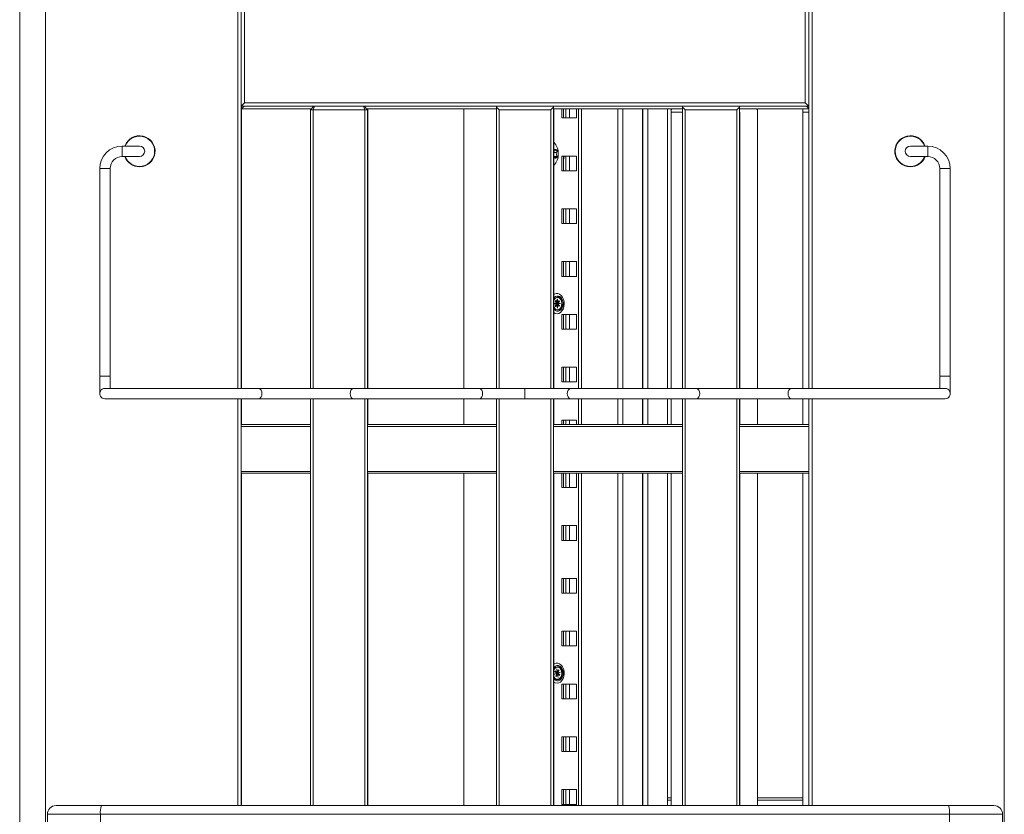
# Model space of a CAD drawing. Header units: millimetres. Extents: x 0 to 420, y 0 to 297.
# Tile 42 of 131: x 129 to 157, y 185 to 208. Entities that reach past the tile are written whole.
import ezdxf

# ---------------------------------------------------------------- set-up
doc = ezdxf.new("R2010")
doc.units = ezdxf.units.MM

msp = doc.modelspace()

# ---------------------------------------------------------------- linework, layer by layer
at = {"color": 7, "linetype": 'Continuous', "lineweight": 18}
for p, q in [((129.337, 209.001), (129.337, 180.201)), ((134.887, 209.001), (134.887, 197.451)), ((134.987, 205.601), (134.987, 209.101)), ((135.087, 205.701), (135.087, 209.001)), ((151.287, 209.001), (151.287, 205.701)), ((151.387, 205.601), (151.387, 209.101)), ((151.487, 197.451), (151.487, 209.001)), ((157.037, 180.201), (157.037, 209.001)), ((128.587, 180.776), (128.587, 208.751)), ((134.987, 205.601), (135.087, 205.701)), ((135.087, 205.701), (151.287, 205.701)), ((151.287, 205.701), (151.387, 205.601)), ((134.987, 197.451), (134.987, 205.601)), ((151.387, 205.601), (134.987, 205.601)), ((134.996, 205.526), (134.996, 205.601)), ((135.071, 205.601), (134.996, 205.526)), ((134.996, 197.451), (134.996, 205.526)), ((134.996, 205.526), (137.012, 205.526)), ((136.987, 205.501), (137.087, 205.601)), ((137.062, 205.501), (136.987, 205.501)), ((136.987, 205.501), (136.987, 197.451)), ((136.995, 205.51), (136.995, 205.526)), ((136.996, 205.526), (136.996, 205.51)), ((137.012, 205.526), (136.996, 205.526)), ((137.103, 205.601), (137.062, 205.501)), ((138.562, 205.501), (137.062, 205.501)), ((137.062, 205.501), (137.062, 197.451)), ((137.103, 205.601), (138.521, 205.601)), ((138.521, 205.601), (138.562, 205.501)), ((138.537, 205.601), (138.637, 205.501)), ((138.562, 205.501), (138.562, 197.451)), ((138.637, 205.501), (138.562, 205.501)), ((138.646, 205.526), (138.612, 205.526)), ((138.612, 205.526), (142.362, 205.526)), ((138.637, 205.493), (138.646, 205.501)), ((138.637, 205.501), (138.637, 197.451)), ((138.646, 205.501), (138.646, 205.526)), ((138.646, 205.501), (138.646, 197.451)), ((141.417, 197.451), (141.417, 205.526)), ((142.362, 205.576), (142.362, 205.601)), ((142.362, 205.601), (144.012, 205.601)), ((142.437, 205.501), (142.362, 205.576)), ((142.362, 205.576), (142.362, 197.451)), ((143.937, 205.501), (142.437, 205.501)), ((142.437, 205.501), (142.437, 197.451)), ((144.012, 205.576), (143.937, 205.501)), ((143.937, 205.501), (143.937, 197.451)), ((144.012, 205.601), (144.012, 205.576)), ((144.012, 205.576), (144.012, 197.451)), ((144.021, 205.526), (144.012, 205.526)), ((144.012, 205.526), (147.737, 205.526)), ((144.012, 205.493), (144.021, 205.501)), ((144.021, 205.501), (144.021, 205.526)), ((144.021, 205.501), (144.021, 197.451)), ((144.254, 205.526), (144.254, 205.264)), ((144.304, 205.526), (144.304, 205.264)), ((144.369, 205.526), (144.369, 205.264)), ((144.475, 205.526), (144.475, 205.264)), ((144.679, 205.264), (144.679, 205.526)), ((144.82, 205.526), (144.82, 197.451)), ((145.872, 205.526), (145.872, 197.451)), ((146.013, 197.451), (146.013, 205.526)), ((146.579, 197.451), (146.579, 205.526)), ((146.596, 197.451), (146.596, 205.526)), ((146.737, 197.451), (146.737, 205.526)), ((147.303, 197.451), (147.303, 205.526)), ((147.41, 205.501), (147.427, 205.526)), ((147.41, 205.426), (147.41, 205.501)), ((147.737, 205.426), (147.41, 205.426)), ((147.41, 205.426), (147.41, 197.451)), ((147.737, 205.576), (147.737, 205.601)), ((147.737, 205.601), (149.387, 205.601)), ((147.737, 205.576), (147.737, 197.451)), ((147.812, 205.501), (147.737, 205.576)), ((147.812, 205.501), (147.812, 197.451)), ((149.312, 205.501), (147.812, 205.501)), ((149.387, 205.576), (149.312, 205.501)), ((149.312, 205.501), (149.312, 197.451)), ((149.387, 205.601), (149.387, 205.576)), ((149.387, 205.576), (149.387, 197.451)), ((149.387, 205.526), (151.387, 205.526)), ((149.396, 205.426), (149.387, 205.435)), ((149.387, 205.426), (149.396, 205.426)), ((149.396, 205.426), (149.396, 197.451)), ((149.884, 205.526), (149.902, 205.501)), ((149.902, 205.501), (149.902, 197.451)), ((151.211, 205.501), (151.228, 205.526)), ((151.211, 205.426), (151.211, 205.501)), ((151.387, 205.426), (151.211, 205.426)), ((151.211, 205.426), (151.211, 197.451)), ((151.387, 205.535), (151.321, 205.601)), ((151.387, 197.451), (151.387, 205.601)), ((144.254, 205.264), (144.679, 205.264)), ((132.049, 204.451), (131.549, 204.451)), ((131.549, 204.451), (131.549, 204.451)), ((144.123, 204.306), (144.088, 204.261)), ((154.824, 204.451), (154.324, 204.451)), ((154.824, 204.451), (154.824, 204.451)), ((131.549, 204.151), (132.049, 204.151)), ((131.549, 204.151), (131.549, 204.151)), ((144.088, 204.261), (144.021, 204.261)), ((144.106, 204.148), (144.021, 204.148)), ((144.088, 204.261), (144.106, 204.148)), ((144.106, 204.148), (144.117, 204.143)), ((144.679, 204.164), (144.254, 204.164)), ((144.254, 204.164), (144.254, 203.739)), ((144.304, 204.164), (144.304, 203.739)), ((144.369, 204.164), (144.369, 203.739)), ((144.475, 204.164), (144.475, 203.739)), ((144.679, 203.739), (144.679, 204.164)), ((154.324, 204.151), (154.824, 204.151)), ((154.824, 204.151), (154.824, 204.151)), ((130.899, 203.801), (130.899, 197.801)), ((131.199, 197.801), (131.199, 203.801)), ((144.033, 203.903), (144.021, 203.906)), ((144.254, 203.739), (144.679, 203.739)), ((155.174, 203.801), (155.174, 197.801)), ((155.474, 197.801), (155.474, 203.801)), ((144.679, 202.639), (144.254, 202.639)), ((144.254, 202.639), (144.254, 202.214)), ((144.304, 202.639), (144.304, 202.214)), ((144.369, 202.639), (144.369, 202.214)), ((144.475, 202.639), (144.475, 202.214)), ((144.679, 202.214), (144.679, 202.639)), ((144.254, 202.214), (144.679, 202.214)), ((144.679, 201.114), (144.254, 201.114)), ((144.254, 201.114), (144.254, 200.689)), ((144.304, 201.114), (144.304, 200.689)), ((144.369, 201.114), (144.369, 200.689)), ((144.475, 201.114), (144.475, 200.689)), ((144.679, 200.689), (144.679, 201.114)), ((144.254, 200.689), (144.679, 200.689)), ((144.034, 200.023), (144.021, 199.999)), ((144.125, 200.029), (144.121, 200.029)), ((144.121, 200.029), (144.123, 199.921)), ((144.125, 200.029), (144.121, 200.029)), ((144.127, 199.921), (144.125, 200.029)), ((144.161, 200.084), (144.129, 200.084)), ((144.111, 199.903), (144.035, 199.9)), ((144.035, 199.9), (144.035, 199.895)), ((144.053, 199.9), (144.035, 199.9)), ((144.035, 199.895), (144.111, 199.898)), ((144.129, 199.903), (144.053, 199.9)), ((144.053, 199.9), (144.053, 199.896)), ((144.074, 199.988), (144.062, 199.97)), ((144.062, 199.97), (144.111, 199.903)), ((144.087, 199.97), (144.062, 199.97)), ((144.111, 199.898), (144.064, 199.828)), ((144.064, 199.828), (144.077, 199.811)), ((144.088, 199.828), (144.064, 199.828)), ((144.123, 199.921), (144.074, 199.988)), ((144.077, 199.811), (144.124, 199.881)), ((144.111, 199.903), (144.129, 199.903)), ((144.129, 199.898), (144.111, 199.898)), ((144.141, 199.921), (144.123, 199.921)), ((144.124, 199.881), (144.126, 199.774)), ((144.124, 199.881), (144.127, 199.881)), ((144.126, 199.774), (144.129, 199.774)), ((144.174, 199.991), (144.127, 199.921)), ((144.127, 199.921), (144.144, 199.921)), ((144.129, 199.774), (144.127, 199.881)), ((144.127, 199.881), (144.177, 199.815)), ((144.145, 199.881), (144.127, 199.881)), ((144.129, 199.903), (144.13, 199.901)), ((144.13, 199.901), (144.129, 199.898)), ((144.148, 199.901), (144.13, 199.901)), ((144.133, 199.921), (144.142, 199.908)), ((144.144, 199.894), (144.135, 199.881)), ((144.14, 199.904), (144.187, 199.974)), ((144.215, 199.907), (144.14, 199.904)), ((144.157, 199.904), (144.14, 199.904)), ((144.14, 199.899), (144.215, 199.902)), ((144.189, 199.833), (144.14, 199.899)), ((144.141, 199.921), (144.141, 199.921)), ((144.143, 199.919), (144.141, 199.921)), ((144.142, 199.881), (144.143, 199.884)), ((144.144, 199.921), (144.143, 199.919)), ((144.149, 199.919), (144.143, 199.919)), ((144.151, 199.884), (144.143, 199.884)), ((144.143, 199.884), (144.145, 199.881)), ((144.146, 199.904), (144.148, 199.901)), ((144.148, 199.901), (144.147, 199.899)), ((144.155, 199.902), (144.157, 199.904)), ((144.157, 199.9), (144.155, 199.902)), ((144.215, 199.906), (144.157, 199.904)), ((144.187, 199.974), (144.174, 199.991)), ((144.177, 199.815), (144.189, 199.833)), ((144.215, 199.902), (144.215, 199.907)), ((144.129, 199.719), (144.161, 199.719)), ((144.679, 199.589), (144.254, 199.589)), ((144.254, 199.589), (144.254, 199.164)), ((144.304, 199.589), (144.304, 199.164)), ((144.369, 199.589), (144.369, 199.164)), ((144.475, 199.589), (144.475, 199.164)), ((144.679, 199.164), (144.679, 199.589)), ((144.254, 199.164), (144.679, 199.164)), ((144.679, 198.064), (144.254, 198.064)), ((144.254, 198.064), (144.254, 197.639)), ((144.304, 198.064), (144.304, 197.639)), ((144.369, 198.064), (144.369, 197.639)), ((144.475, 198.064), (144.475, 197.639)), ((144.679, 197.639), (144.679, 198.064)), ((130.899, 197.801), (130.899, 197.324)), ((131.199, 197.449), (131.199, 197.801)), ((155.174, 197.801), (155.174, 197.446)), ((155.474, 197.324), (155.474, 197.801)), ((143.187, 197.451), (143.187, 197.151)), ((144.254, 197.639), (144.679, 197.639)), ((134.887, 197.151), (134.887, 185.401)), ((134.987, 185.401), (134.987, 197.151)), ((134.996, 196.406), (134.996, 197.151)), ((136.987, 197.151), (136.987, 185.401)), ((137.062, 197.151), (137.062, 185.401)), ((138.562, 197.151), (138.562, 185.401)), ((138.637, 197.151), (138.637, 185.401)), ((138.646, 197.151), (138.646, 196.406)), ((141.417, 196.406), (141.417, 197.151)), ((142.362, 197.151), (142.362, 185.401)), ((142.437, 197.151), (142.437, 185.401)), ((143.937, 197.151), (143.937, 185.401)), ((144.012, 197.151), (144.012, 185.401)), ((144.021, 197.151), (144.021, 196.406)), ((144.82, 197.151), (144.82, 196.406)), ((145.872, 197.151), (145.872, 196.406)), ((146.013, 196.406), (146.013, 197.151)), ((146.579, 196.406), (146.579, 197.151)), ((146.596, 196.406), (146.596, 197.151)), ((146.737, 196.406), (146.737, 197.151)), ((147.303, 196.406), (147.303, 197.151)), ((147.41, 197.151), (147.41, 196.406)), ((147.737, 197.151), (147.737, 185.401)), ((147.812, 197.151), (147.812, 185.401)), ((149.312, 197.151), (149.312, 185.401)), ((149.387, 197.151), (149.387, 185.401)), ((149.396, 197.151), (149.396, 196.406)), ((149.902, 197.151), (149.902, 196.406)), ((151.211, 197.151), (151.211, 196.406)), ((151.387, 185.401), (151.387, 197.151)), ((151.487, 185.401), (151.487, 197.151)), ((134.987, 196.406), (136.987, 196.406)), ((136.987, 196.356), (134.987, 196.356)), ((138.637, 196.406), (142.362, 196.406)), ((142.362, 196.356), (138.637, 196.356)), ((144.012, 196.406), (147.737, 196.406)), ((147.737, 196.356), (144.012, 196.356)), ((144.679, 196.539), (144.254, 196.539)), ((144.254, 196.539), (144.254, 196.406)), ((144.304, 196.539), (144.304, 196.406)), ((144.369, 196.539), (144.369, 196.406)), ((144.475, 196.539), (144.475, 196.406)), ((144.679, 196.406), (144.679, 196.539)), ((149.387, 196.406), (151.387, 196.406)), ((151.387, 196.356), (149.387, 196.356)), ((134.987, 195.056), (136.987, 195.056)), ((136.987, 195.006), (134.987, 195.006)), ((134.996, 185.401), (134.996, 195.006)), ((138.637, 195.056), (142.362, 195.056)), ((142.362, 195.006), (138.637, 195.006)), ((138.646, 195.006), (138.646, 185.401)), ((141.417, 185.401), (141.417, 195.006)), ((144.012, 195.056), (147.737, 195.056)), ((147.737, 195.006), (144.012, 195.006)), ((144.021, 195.006), (144.021, 185.401)), ((144.254, 195.006), (144.254, 194.589)), ((144.304, 195.006), (144.304, 194.589)), ((144.369, 195.006), (144.369, 194.589)), ((144.475, 195.006), (144.475, 194.589)), ((144.679, 194.589), (144.679, 195.006)), ((144.82, 195.006), (144.82, 185.401)), ((145.872, 195.006), (145.872, 185.401)), ((146.013, 185.401), (146.013, 195.006)), ((146.579, 185.401), (146.579, 195.006)), ((146.596, 185.401), (146.596, 195.006)), ((146.737, 185.401), (146.737, 195.006)), ((147.303, 185.401), (147.303, 195.006)), ((147.41, 195.006), (147.41, 185.401)), ((149.387, 195.056), (151.387, 195.056)), ((151.387, 195.006), (149.387, 195.006)), ((149.396, 195.006), (149.396, 185.401)), ((149.902, 195.006), (149.902, 185.401)), ((151.211, 195.006), (151.211, 185.401)), ((144.254, 194.589), (144.679, 194.589)), ((144.679, 193.489), (144.254, 193.489)), ((144.254, 193.489), (144.254, 193.064)), ((144.304, 193.489), (144.304, 193.064)), ((144.369, 193.489), (144.369, 193.064)), ((144.475, 193.489), (144.475, 193.064)), ((144.679, 193.064), (144.679, 193.489)), ((144.254, 193.064), (144.679, 193.064)), ((144.679, 191.964), (144.254, 191.964)), ((144.254, 191.964), (144.254, 191.539)), ((144.304, 191.964), (144.304, 191.539)), ((144.369, 191.964), (144.369, 191.539)), ((144.475, 191.964), (144.475, 191.539)), ((144.679, 191.539), (144.679, 191.964)), ((144.254, 191.539), (144.679, 191.539)), ((144.679, 190.439), (144.254, 190.439)), ((144.254, 190.439), (144.254, 190.014)), ((144.304, 190.439), (144.304, 190.014)), ((144.369, 190.439), (144.369, 190.014)), ((144.475, 190.439), (144.475, 190.014)), ((144.679, 190.014), (144.679, 190.439)), ((144.254, 190.014), (144.679, 190.014)), ((144.111, 189.224), (144.037, 189.199)), ((144.037, 189.199), (144.038, 189.195)), ((144.053, 189.199), (144.037, 189.199)), ((144.038, 189.195), (144.112, 189.219)), ((144.062, 189.296), (144.053, 189.275)), ((144.053, 189.275), (144.111, 189.224)), ((144.087, 189.275), (144.053, 189.275)), ((144.12, 189.245), (144.062, 189.296)), ((144.112, 189.219), (144.076, 189.137)), ((144.091, 189.124), (144.127, 189.206)), ((144.106, 189.351), (144.103, 189.35)), ((144.103, 189.35), (144.12, 189.245)), ((144.107, 189.35), (144.103, 189.35)), ((144.124, 189.246), (144.106, 189.351)), ((144.111, 189.224), (144.129, 189.224)), ((144.13, 189.219), (144.112, 189.219)), ((144.129, 189.224), (144.114, 189.219)), ((144.138, 189.245), (144.12, 189.245)), ((144.122, 189.245), (144.141, 189.229)), ((144.16, 189.328), (144.124, 189.246)), ((144.124, 189.246), (144.141, 189.246)), ((144.127, 189.206), (144.144, 189.102)), ((144.127, 189.206), (144.13, 189.206)), ((144.161, 189.409), (144.129, 189.409)), ((144.129, 189.224), (144.131, 189.222)), ((144.131, 189.222), (144.13, 189.219)), ((144.148, 189.103), (144.13, 189.207)), ((144.13, 189.207), (144.188, 189.156)), ((144.148, 189.207), (144.13, 189.207)), ((144.147, 189.222), (144.131, 189.222)), ((144.138, 189.246), (144.138, 189.245)), ((144.14, 189.243), (144.138, 189.245)), ((144.139, 189.233), (144.175, 189.315)), ((144.213, 189.258), (144.139, 189.233)), ((144.154, 189.233), (144.139, 189.233)), ((144.14, 189.228), (144.213, 189.253)), ((144.141, 189.246), (144.14, 189.243)), ((144.143, 189.243), (144.14, 189.243)), ((144.198, 189.178), (144.14, 189.228)), ((144.148, 189.221), (144.142, 189.207)), ((144.145, 189.207), (144.146, 189.209)), ((144.162, 189.209), (144.146, 189.209)), ((144.146, 189.209), (144.148, 189.207)), ((144.175, 189.315), (144.16, 189.328)), ((144.213, 189.253), (144.213, 189.258)), ((144.076, 189.137), (144.091, 189.124)), ((144.097, 189.137), (144.076, 189.137)), ((144.129, 189.044), (144.161, 189.044)), ((144.144, 189.102), (144.148, 189.103)), ((144.188, 189.156), (144.198, 189.178)), ((144.679, 188.914), (144.254, 188.914)), ((144.254, 188.914), (144.254, 188.489)), ((144.304, 188.914), (144.304, 188.489)), ((144.369, 188.914), (144.369, 188.489)), ((144.475, 188.914), (144.475, 188.489)), ((144.679, 188.489), (144.679, 188.914)), ((144.254, 188.489), (144.679, 188.489)), ((144.679, 187.389), (144.254, 187.389)), ((144.254, 187.389), (144.254, 186.964)), ((144.304, 187.389), (144.304, 186.964)), ((144.369, 187.389), (144.369, 186.964)), ((144.475, 187.389), (144.475, 186.964)), ((144.679, 186.964), (144.679, 187.389)), ((144.254, 186.964), (144.679, 186.964)), ((144.679, 185.864), (144.254, 185.864)), ((144.254, 185.864), (144.254, 185.439)), ((144.304, 185.864), (144.304, 185.439)), ((144.369, 185.864), (144.369, 185.439)), ((144.475, 185.864), (144.475, 185.439)), ((144.679, 185.439), (144.679, 185.864)), ((147.41, 185.631), (147.303, 185.631)), ((147.41, 185.556), (147.303, 185.556)), ((151.211, 185.631), (149.902, 185.631)), ((151.211, 185.556), (149.902, 185.556)), ((129.637, 185.401), (130.951, 185.401)), ((130.951, 185.401), (155.423, 185.401)), ((144.254, 185.439), (144.679, 185.439)), ((155.423, 185.401), (156.737, 185.401)), ((129.387, 185.151), (129.387, 184.001)), ((130.92, 185.151), (129.387, 185.151)), ((155.454, 185.151), (130.92, 185.151)), ((130.92, 185.151), (130.92, 184.001)), ((155.454, 185.151), (155.454, 184.001)), ((156.987, 185.151), (155.454, 185.151)), ((156.987, 185.151), (156.987, 184.001))]:
    msp.add_line(p, q, dxfattribs=at)
at = {"color": 8, "linetype": 'Continuous', "lineweight": 18}
for p, q in [((144.735, 205.526), (144.735, 197.451)), ((131.549, 204.301), (131.549, 204.451)), ((131.549, 204.301), (131.549, 204.451)), ((131.549, 204.151), (131.549, 204.301)), ((131.549, 204.151), (131.549, 204.301)), ((154.824, 204.301), (154.824, 204.451)), ((154.824, 204.301), (154.824, 204.451)), ((154.824, 204.151), (154.824, 204.301)), ((154.824, 204.151), (154.824, 204.301)), ((131.049, 203.801), (130.899, 203.801)), ((131.199, 203.801), (131.049, 203.801)), ((155.174, 203.801), (155.324, 203.801)), ((155.324, 203.801), (155.474, 203.801)), ((131.049, 197.801), (130.899, 197.801)), ((131.199, 197.801), (131.049, 197.801)), ((155.174, 197.801), (155.324, 197.801)), ((155.324, 197.801), (155.474, 197.801)), ((144.735, 197.151), (144.735, 196.406)), ((144.735, 195.006), (144.735, 185.401))]:
    msp.add_line(p, q, dxfattribs=at)
at = {"color": 7, "linetype": 'Continuous', "lineweight": 18, "flags": 128}
for points in [[(144.021, 204.546), (144.023, 204.547), (144.033, 204.549)], [(144.146, 204.254), (144.132, 204.298), (144.107, 204.332), (144.075, 204.349), (144.041, 204.348), (144.021, 204.338)], [(144.021, 204.114), (144.045, 204.103), (144.079, 204.104), (144.111, 204.124), (144.135, 204.159), (144.147, 204.205), (144.146, 204.254)], [(144.322, 204.164), (144.31, 204.09), (144.304, 204.065)], [(144.021, 200), (144.035, 200.027), (144.067, 200.062), (144.105, 200.081), (144.146, 200.082), (144.184, 200.066), (144.218, 200.033), (144.242, 199.988), (144.256, 199.934), (144.257, 199.877), (144.245, 199.823), (144.222, 199.775), (144.19, 199.741), (144.152, 199.722), (144.112, 199.72), (144.073, 199.737), (144.04, 199.769), (144.021, 199.802)], [(144.021, 199.804), (144.047, 199.763), (144.083, 199.734), (144.123, 199.724), (144.164, 199.732), (144.201, 199.759), (144.229, 199.802), (144.246, 199.855), (144.251, 199.913), (144.241, 199.97), (144.219, 200.019), (144.187, 200.056), (144.148, 200.076), (144.107, 200.077), (144.067, 200.059), (144.034, 200.023), (144.034, 200.023)], [(144.254, 199.775), (144.277, 199.823), (144.289, 199.877), (144.288, 199.934), (144.274, 199.988), (144.25, 200.033), (144.216, 200.066), (144.178, 200.082), (144.161, 200.084)], [(144.29, 199.901), (144.283, 199.839), (144.272, 199.8)], [(144.021, 189.325), (144.045, 189.365), (144.08, 189.395), (144.119, 189.408), (144.16, 189.403), (144.197, 189.381), (144.227, 189.344), (144.248, 189.295), (144.258, 189.24), (144.254, 189.183), (144.239, 189.13), (144.212, 189.087), (144.178, 189.057), (144.138, 189.044), (144.098, 189.049), (144.061, 189.071), (144.03, 189.108), (144.021, 189.127)], [(144.021, 189.129), (144.035, 189.103), (144.068, 189.068), (144.108, 189.05), (144.149, 189.052), (144.188, 189.072), (144.22, 189.109), (144.241, 189.159), (144.251, 189.216), (144.246, 189.274), (144.229, 189.327), (144.2, 189.369), (144.163, 189.395), (144.122, 189.404), (144.082, 189.393), (144.046, 189.364), (144.021, 189.324)], [(144.27, 189.13), (144.286, 189.183), (144.288, 189.193)], [(144.29, 189.226), (144.283, 189.164), (144.272, 189.125)]]:
    msp.add_lwpolyline(points, dxfattribs=at)
at = {"color": 8, "linetype": 'Continuous', "lineweight": 18, "flags": 128}
for points in [[(144.113, 199.61), (144.164, 199.619), (144.212, 199.646), (144.254, 199.689), (144.287, 199.745), (144.309, 199.811), (144.319, 199.883), (144.315, 199.956), (144.299, 200.025), (144.272, 200.087), (144.234, 200.137), (144.189, 200.172), (144.139, 200.19), (144.087, 200.19), (144.037, 200.172), (144.021, 200.162)], [(144.021, 200.053), (144.031, 200.068), (144.069, 200.102), (144.111, 200.12), (144.156, 200.12), (144.198, 200.102), (144.236, 200.068), (144.265, 200.021), (144.283, 199.963), (144.29, 199.901)], [(144.272, 199.8), (144.265, 199.782), (144.236, 199.734), (144.198, 199.7), (144.156, 199.683), (144.111, 199.683), (144.069, 199.7), (144.031, 199.734), (144.021, 199.749)], [(144.021, 199.641), (144.062, 199.619), (144.113, 199.61)], [(135.485, 197.451), (135.503, 197.449), (135.536, 197.431), (135.562, 197.398), (135.58, 197.352), (135.586, 197.301), (135.58, 197.25), (135.562, 197.205), (135.536, 197.171), (135.503, 197.153), (135.485, 197.151)], [(138.241, 197.451), (138.222, 197.449), (138.188, 197.431), (138.159, 197.398), (138.141, 197.352), (138.135, 197.301), (138.141, 197.25), (138.159, 197.205), (138.188, 197.171), (138.222, 197.153), (138.241, 197.151)], [(141.863, 197.451), (141.88, 197.449), (141.913, 197.431), (141.94, 197.398), (141.957, 197.352), (141.963, 197.301), (141.957, 197.25), (141.94, 197.205), (141.913, 197.171), (141.88, 197.153), (141.863, 197.151)], [(144.511, 197.451), (144.493, 197.449), (144.461, 197.431), (144.434, 197.398), (144.417, 197.352), (144.41, 197.301), (144.417, 197.25), (144.434, 197.205), (144.461, 197.171), (144.493, 197.153), (144.511, 197.151)], [(148.133, 197.451), (148.152, 197.449), (148.186, 197.431), (148.214, 197.398), (148.233, 197.352), (148.239, 197.301), (148.233, 197.25), (148.214, 197.205), (148.186, 197.171), (148.152, 197.153), (148.133, 197.151)], [(150.888, 197.451), (150.871, 197.449), (150.838, 197.431), (150.811, 197.398), (150.794, 197.352), (150.788, 197.301), (150.794, 197.25), (150.811, 197.205), (150.838, 197.171), (150.871, 197.153), (150.888, 197.151)], [(144.113, 188.935), (144.164, 188.944), (144.212, 188.971), (144.254, 189.014), (144.287, 189.07), (144.309, 189.136), (144.319, 189.208), (144.315, 189.281), (144.299, 189.35), (144.272, 189.412), (144.234, 189.462), (144.189, 189.497), (144.139, 189.515), (144.087, 189.515), (144.037, 189.497), (144.021, 189.487)], [(144.021, 189.378), (144.031, 189.393), (144.069, 189.427), (144.111, 189.445), (144.156, 189.445), (144.198, 189.427), (144.236, 189.393), (144.265, 189.346), (144.283, 189.288), (144.29, 189.226)], [(144.272, 189.125), (144.265, 189.107), (144.236, 189.059), (144.198, 189.025), (144.156, 189.008), (144.111, 189.008), (144.069, 189.025), (144.031, 189.059), (144.021, 189.074)], [(144.021, 188.966), (144.062, 188.944), (144.113, 188.935)]]:
    msp.add_lwpolyline(points, dxfattribs=at)
at = {"color": 7, "linetype": 'Continuous', "lineweight": 18}
for centre, radius, start, end in [((132.049, 204.301), 0.45, 270, 160.5288), ((132.049, 204.301), 0.437, 200.051, 159.949), ((143.699, 204.246), 0.45, 357.4502, 44.3574), ((154.324, 204.301), 0.45, 19.4712, 270), ((154.324, 204.301), 0.438, 20.051, 339.949), ((131.549, 203.801), 0.65, 90, 180), ((132.049, 204.301), 0.15, 0, 90), ((132.049, 204.301), 0.15, 270, 0), ((154.324, 204.301), 0.15, 90, 180), ((154.324, 204.301), 0.15, 180, 270), ((154.824, 203.801), 0.65, 0, 90), ((131.549, 203.801), 0.35, 90, 180), ((132.049, 204.301), 0.45, 199.4712, 270), ((143.691, 204.209), 0.457, 316.0522, 2.1401), ((154.324, 204.301), 0.45, 270, 340.5288), ((154.824, 203.801), 0.35, 0, 90), ((144.156, 199.832), 0.114, 272.4838, 330.0343), ((131.048, 197.301), 0.15, 89.6752, 270.3248), ((155.326, 197.301), 0.15, 269.6752, 90.3248), ((144.123, 189.243), 0.17, 347.6557, 77.1583), ((144.152, 189.167), 0.124, 273.928, 342.5528), ((129.637, 185.151), 0.25, 90, 180), ((131.447, 185.213), 0.531, 159.2036, 186.6563), ((154.927, 185.213), 0.531, 353.338, 20.8074), ((156.737, 185.151), 0.25, 0, 90)]:
    msp.add_arc(centre, radius, start, end, dxfattribs=at)
for points, knots in [([(144.049, 204.339), (144.045, 204.328), (144.041, 204.312), (144.025, 204.295), (144.021, 204.29)], [0, 0, 0, 0, 0.71114, 1, 1, 1, 1]), ([(144.127, 204.304), (144.12, 204.309), (144.11, 204.318), (144.078, 204.33), (144.058, 204.336), (144.049, 204.339)], [0, 0, 0, 0, 0.4391, 0.751384, 1, 1, 1, 1]), ([(144.145, 204.192), (144.145, 204.196), (144.149, 204.213), (144.149, 204.245), (144.139, 204.279), (144.13, 204.298), (144.127, 204.304)], [0, 0, 0, 0, 0.130463, 0.481045, 0.815281, 1, 1, 1, 1]), ([(144.021, 204.143), (144.031, 204.14), (144.054, 204.133), (144.074, 204.122), (144.081, 204.116), (144.085, 204.114)], [0, 0, 0, 0, 0.350508, 0.71211, 1, 1, 1, 1]), ([(144.085, 204.114), (144.098, 204.125), (144.121, 204.144), (144.139, 204.172), (144.143, 204.186), (144.145, 204.192)], [0, 0, 0, 0, 0.439155, 0.751369, 1, 1, 1, 1]), ([(144.289, 199.91), (144.289, 199.908), (144.291, 199.889), (144.287, 199.85), (144.278, 199.818), (144.273, 199.802)], [0, 0, 0, 0, 0.04447, 0.526562, 1, 1, 1, 1]), ([(135.485, 197.451), (135.435, 197.451), (135.341, 197.451), (135.198, 197.451), (135.065, 197.451), (134.905, 197.451), (134.724, 197.451), (134.531, 197.451), (134.373, 197.451), (134.237, 197.451), (134.111, 197.451), (133.917, 197.451), (133.651, 197.451), (133.306, 197.451), (133.017, 197.451), (132.787, 197.451), (132.622, 197.451), (132.47, 197.451), (132.331, 197.451), (132.193, 197.451), (132.059, 197.451), (131.919, 197.451), (131.776, 197.451), (131.622, 197.451), (131.485, 197.451), (131.366, 197.451), (131.267, 197.451), (131.188, 197.451), (131.127, 197.451), (131.084, 197.451), (131.053, 197.451), (131.049, 197.451), (131.048, 197.451)], [0, 0, 0, 0, 0.033781, 0.062237, 0.087763, 0.111511, 0.153023, 0.186239, 0.212622, 0.233903, 0.254657, 0.27564, 0.329866, 0.385025, 0.444275, 0.474172, 0.503315, 0.531073, 0.556881, 0.581227, 0.610974, 0.63824, 0.670355, 0.70799, 0.751796, 0.784706, 0.820724, 0.860278, 0.892481, 0.926097, 0.960774, 1, 1, 1, 1]), ([(138.241, 197.451), (138.184, 197.451), (138.076, 197.451), (137.908, 197.451), (137.732, 197.451), (137.557, 197.451), (137.374, 197.451), (137.215, 197.451), (137.078, 197.451), (136.973, 197.451), (136.878, 197.451), (136.776, 197.451), (136.649, 197.451), (136.514, 197.451), (136.373, 197.451), (136.23, 197.451), (136.084, 197.451), (135.937, 197.451), (135.79, 197.451), (135.636, 197.451), (135.536, 197.451), (135.485, 197.451)], [0, 0, 0, 0, 0.074395, 0.14291, 0.199918, 0.271849, 0.329741, 0.389096, 0.43261, 0.465676, 0.493396, 0.525865, 0.566975, 0.618705, 0.660364, 0.708934, 0.765922, 0.814608, 0.869044, 0.932753, 1, 1, 1, 1]), ([(141.863, 197.451), (141.815, 197.451), (141.726, 197.451), (141.589, 197.451), (141.459, 197.451), (141.334, 197.451), (141.192, 197.451), (141.038, 197.451), (140.875, 197.451), (140.713, 197.451), (140.558, 197.451), (140.411, 197.451), (140.292, 197.451), (140.184, 197.451), (140.072, 197.451), (139.937, 197.451), (139.77, 197.451), (139.593, 197.451), (139.408, 197.451), (139.22, 197.451), (139.04, 197.451), (138.873, 197.451), (138.723, 197.451), (138.567, 197.451), (138.402, 197.451), (138.297, 197.451), (138.241, 197.451)], [0, 0, 0, 0, 0.048908, 0.090731, 0.12932, 0.165888, 0.199844, 0.249816, 0.29267, 0.329722, 0.375961, 0.412669, 0.441443, 0.465716, 0.493435, 0.5259, 0.567004, 0.618709, 0.660379, 0.709008, 0.765664, 0.804366, 0.847294, 0.893617, 0.942693, 1, 1, 1, 1]), ([(143.187, 197.451), (143.12, 197.451), (142.978, 197.451), (142.759, 197.451), (142.529, 197.451), (142.296, 197.451), (142.067, 197.451), (141.931, 197.451), (141.863, 197.451)], [0, 0, 0, 0, 0.138201, 0.290134, 0.455053, 0.630969, 0.81398, 1, 1, 1, 1]), ([(144.511, 197.451), (144.459, 197.451), (144.347, 197.451), (144.151, 197.451), (143.927, 197.451), (143.684, 197.451), (143.435, 197.451), (143.268, 197.451), (143.187, 197.451)], [0, 0, 0, 0, 0.1436874, 0.3055632, 0.4796515, 0.6581585, 0.8335571, 1, 1, 1, 1]), ([(148.133, 197.451), (148.085, 197.451), (147.996, 197.451), (147.859, 197.451), (147.729, 197.451), (147.603, 197.451), (147.461, 197.451), (147.307, 197.451), (147.144, 197.451), (146.983, 197.451), (146.827, 197.451), (146.68, 197.451), (146.562, 197.451), (146.454, 197.451), (146.342, 197.451), (146.207, 197.451), (146.04, 197.451), (145.863, 197.451), (145.677, 197.451), (145.489, 197.451), (145.309, 197.451), (145.142, 197.451), (144.992, 197.451), (144.837, 197.451), (144.672, 197.451), (144.567, 197.451), (144.511, 197.451)], [0, 0, 0, 0, 0.048783, 0.090529, 0.129485, 0.166295, 0.200207, 0.249961, 0.292811, 0.329879, 0.376059, 0.412736, 0.441474, 0.465705, 0.493413, 0.525874, 0.567039, 0.618798, 0.66053, 0.709146, 0.765858, 0.804756, 0.847642, 0.893544, 0.942528, 1, 1, 1, 1]), ([(150.888, 197.451), (150.832, 197.451), (150.723, 197.451), (150.555, 197.451), (150.379, 197.451), (150.205, 197.451), (150.021, 197.451), (149.862, 197.451), (149.726, 197.451), (149.62, 197.451), (149.526, 197.451), (149.423, 197.451), (149.297, 197.451), (149.161, 197.451), (149.02, 197.451), (148.877, 197.451), (148.731, 197.451), (148.584, 197.451), (148.437, 197.451), (148.283, 197.451), (148.184, 197.451), (148.133, 197.451)], [0, 0, 0, 0, 0.074953, 0.14307, 0.199996, 0.27211, 0.329846, 0.389189, 0.432659, 0.465661, 0.493374, 0.525834, 0.567008, 0.618797, 0.660461, 0.709134, 0.766163, 0.814628, 0.869304, 0.933267, 1, 1, 1, 1]), ([(155.326, 197.451), (155.325, 197.451), (155.322, 197.451), (155.301, 197.451), (155.269, 197.451), (155.217, 197.451), (155.136, 197.451), (155.019, 197.451), (154.896, 197.451), (154.774, 197.451), (154.658, 197.451), (154.519, 197.451), (154.345, 197.451), (154.12, 197.451), (153.875, 197.451), (153.614, 197.451), (153.345, 197.451), (153.102, 197.451), (152.895, 197.451), (152.728, 197.451), (152.583, 197.451), (152.459, 197.451), (152.343, 197.451), (152.206, 197.451), (152.06, 197.451), (151.903, 197.451), (151.741, 197.451), (151.585, 197.451), (151.44, 197.451), (151.312, 197.451), (151.177, 197.451), (151.033, 197.451), (150.939, 197.451), (150.888, 197.451)], [0, 0, 0, 0, 0.031531, 0.061012, 0.08919, 0.116584, 0.166954, 0.21112, 0.249989, 0.283918, 0.313273, 0.338445, 0.382486, 0.427847, 0.474063, 0.520599, 0.567057, 0.612362, 0.641483, 0.669266, 0.694406, 0.712612, 0.730211, 0.751939, 0.780462, 0.803927, 0.831697, 0.864735, 0.887272, 0.911601, 0.937526, 0.966202, 1, 1, 1, 1]), ([(131.048, 197.151), (131.053, 197.151), (131.061, 197.151), (131.122, 197.151), (131.205, 197.151), (131.309, 197.151), (131.427, 197.151), (131.56, 197.151), (131.718, 197.151), (131.918, 197.151), (132.172, 197.151), (132.446, 197.151), (132.733, 197.151), (133.026, 197.151), (133.318, 197.151), (133.602, 197.151), (133.834, 197.151), (134.017, 197.151), (134.157, 197.151), (134.3, 197.151), (134.439, 197.151), (134.581, 197.151), (134.727, 197.151), (134.893, 197.151), (135.078, 197.151), (135.283, 197.151), (135.415, 197.151), (135.485, 197.151)], [0, 0, 0, 0, 0.055238, 0.106425, 0.151502, 0.191081, 0.235822, 0.27234, 0.306732, 0.359337, 0.412262, 0.464905, 0.5165, 0.566438, 0.615565, 0.661872, 0.706008, 0.72929, 0.752461, 0.775283, 0.80153, 0.823167, 0.848612, 0.878404, 0.913182, 0.953678, 1, 1, 1, 1]), ([(135.485, 197.151), (135.543, 197.151), (135.651, 197.151), (135.82, 197.151), (135.994, 197.151), (136.17, 197.151), (136.353, 197.151), (136.512, 197.151), (136.648, 197.151), (136.754, 197.151), (136.848, 197.151), (136.951, 197.151), (137.077, 197.151), (137.213, 197.151), (137.353, 197.151), (137.497, 197.151), (137.643, 197.151), (137.791, 197.151), (137.936, 197.151), (138.091, 197.151), (138.189, 197.151), (138.241, 197.151)], [0, 0, 0, 0, 0.076392, 0.142342, 0.200115, 0.27211, 0.329836, 0.389201, 0.432657, 0.465664, 0.493376, 0.52584, 0.567013, 0.618784, 0.660499, 0.709138, 0.765956, 0.814972, 0.869983, 0.930882, 1, 1, 1, 1]), ([(138.241, 197.151), (138.317, 197.151), (138.458, 197.151), (138.681, 197.151), (138.884, 197.151), (139.067, 197.151), (139.23, 197.151), (139.391, 197.151), (139.547, 197.151), (139.694, 197.151), (139.812, 197.151), (139.919, 197.151), (140.032, 197.151), (140.167, 197.151), (140.334, 197.151), (140.511, 197.151), (140.696, 197.151), (140.885, 197.151), (141.099, 197.151), (141.34, 197.151), (141.605, 197.151), (141.773, 197.151), (141.863, 197.151)], [0, 0, 0, 0, 0.075974, 0.142562, 0.200089, 0.249855, 0.292826, 0.329878, 0.376047, 0.412737, 0.441483, 0.465715, 0.493427, 0.525891, 0.567065, 0.618842, 0.660543, 0.709192, 0.766073, 0.832507, 0.910218, 1, 1, 1, 1]), ([(141.863, 197.151), (141.915, 197.151), (142.027, 197.151), (142.223, 197.151), (142.447, 197.151), (142.69, 197.151), (142.939, 197.151), (143.106, 197.151), (143.187, 197.151)], [0, 0, 0, 0, 0.1436874, 0.3055632, 0.4796515, 0.6581585, 0.8335571, 1, 1, 1, 1]), ([(143.187, 197.151), (143.254, 197.151), (143.396, 197.151), (143.615, 197.151), (143.845, 197.151), (144.078, 197.151), (144.307, 197.151), (144.442, 197.151), (144.511, 197.151)], [0, 0, 0, 0, 0.138201, 0.290134, 0.455053, 0.630969, 0.81398, 1, 1, 1, 1]), ([(144.511, 197.151), (144.586, 197.151), (144.728, 197.151), (144.95, 197.151), (145.153, 197.151), (145.336, 197.151), (145.499, 197.151), (145.66, 197.151), (145.816, 197.151), (145.963, 197.151), (146.082, 197.151), (146.19, 197.151), (146.302, 197.151), (146.437, 197.151), (146.604, 197.151), (146.781, 197.151), (146.966, 197.151), (147.154, 197.151), (147.369, 197.151), (147.609, 197.151), (147.875, 197.151), (148.043, 197.151), (148.133, 197.151)], [0, 0, 0, 0, 0.075794, 0.142348, 0.199873, 0.249644, 0.292657, 0.329747, 0.375951, 0.412665, 0.441453, 0.465727, 0.493448, 0.525918, 0.567029, 0.618752, 0.660419, 0.70902, 0.765851, 0.83229, 0.910012, 1, 1, 1, 1]), ([(148.133, 197.151), (148.191, 197.151), (148.298, 197.151), (148.467, 197.151), (148.641, 197.151), (148.817, 197.151), (149, 197.151), (149.159, 197.151), (149.296, 197.151), (149.401, 197.151), (149.496, 197.151), (149.598, 197.151), (149.725, 197.151), (149.86, 197.151), (150.001, 197.151), (150.144, 197.151), (150.29, 197.151), (150.438, 197.151), (150.583, 197.151), (150.738, 197.151), (150.836, 197.151), (150.888, 197.151)], [0, 0, 0, 0, 0.0763707, 0.1421073, 0.1998421, 0.2719441, 0.3296952, 0.389114, 0.43261, 0.4656755, 0.4933957, 0.5258636, 0.5669773, 0.6186935, 0.6603662, 0.7089793, 0.7657471, 0.8146747, 0.8697868, 0.9308613, 1, 1, 1, 1]), ([(150.888, 197.151), (150.959, 197.151), (151.091, 197.151), (151.295, 197.151), (151.481, 197.151), (151.647, 197.151), (151.793, 197.151), (151.935, 197.151), (152.073, 197.151), (152.217, 197.151), (152.357, 197.151), (152.54, 197.151), (152.772, 197.151), (153.056, 197.151), (153.348, 197.151), (153.641, 197.151), (153.928, 197.151), (154.202, 197.151), (154.455, 197.151), (154.656, 197.151), (154.814, 197.151), (154.947, 197.151), (155.065, 197.151), (155.169, 197.151), (155.251, 197.151), (155.313, 197.151), (155.322, 197.151), (155.326, 197.151)], [0, 0, 0, 0, 0.046237, 0.086657, 0.121371, 0.151108, 0.176506, 0.198103, 0.224301, 0.247081, 0.27021, 0.293448, 0.337502, 0.383724, 0.43276, 0.482605, 0.534105, 0.586651, 0.639478, 0.691985, 0.726313, 0.762764, 0.807422, 0.846929, 0.891922, 0.943014, 1, 1, 1, 1]), ([(144.289, 189.235), (144.289, 189.233), (144.291, 189.214), (144.287, 189.175), (144.278, 189.143), (144.273, 189.127)], [0, 0, 0, 0, 0.044464, 0.526559, 1, 1, 1, 1])]:
    msp.add_open_spline(points, degree=3, knots=knots, dxfattribs=at)

doc.saveas('drawing.dxf')
